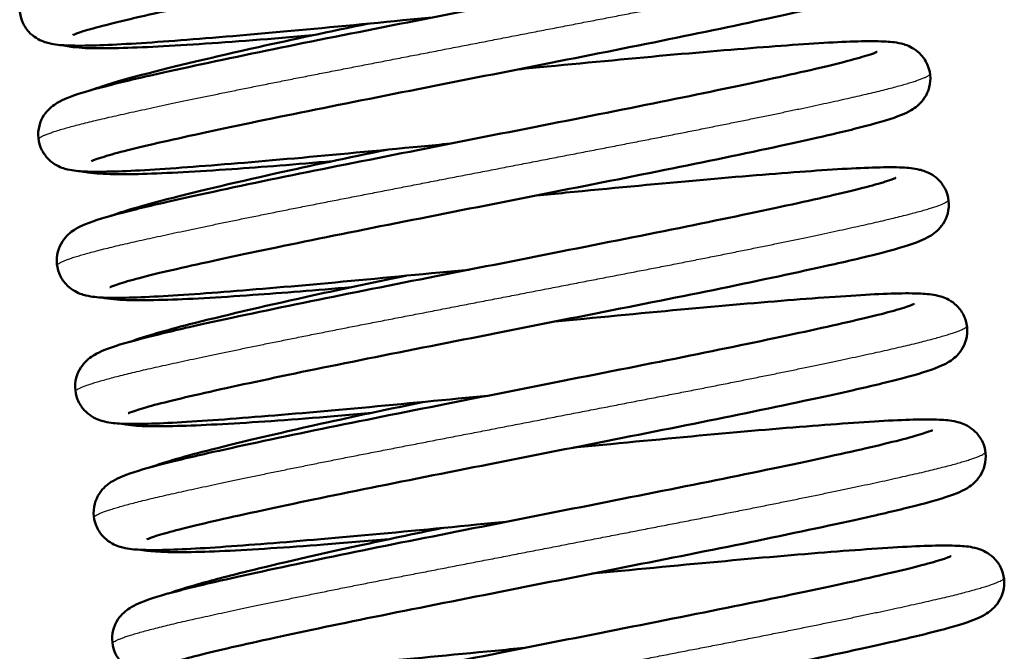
# Model space of a CAD drawing. Header units: millimetres. Extents: x 70 to 1011, y -602 to 1647.
# Tile 37 of 98: x 771 to 787, y 395 to 406. Entities that reach past the tile are written whole.
import ezdxf

# ---------------------------------------------------------------- set-up
doc = ezdxf.new("R2010")
doc.units = ezdxf.units.MM
doc.header["$LTSCALE"] = 0.75
doc.layers.add('Visible', color=7, linetype='Continuous', lineweight=50)
doc.layers.add('Visible Narrow', color=7, linetype='Continuous', lineweight=25)

msp = doc.modelspace()

# ---------------------------------------------------------------- linework, layer by layer
at = {"layer": 'Visible', "extrusion": (-1, -2.22045e-16, 2.96652e-13)}
for p, q in [((778.847, 404.748, 17), (778.847, 404.743, 17)), ((778.847, 395.317, 17), (778.847, 395.311, 17))]:
    msp.add_line(p, q, dxfattribs=at)
at = {"layer": 'Visible'}
for points, knots in [([(778.199, 408.843, 24.327), (778.359, 408.858, 24.342), (778.518, 408.873, 24.362), (779.391, 408.957, 24.505), (780.096, 409.025, 24.743), (781.381, 409.14, 25.425), (781.977, 409.189, 25.88), (782.984, 409.264, 26.943), (783.407, 409.29, 27.564), (783.892, 409.303, 28.57), (784.031, 409.303, 28.927), (784.248, 409.292, 29.585), (784.327, 409.287, 29.887), (784.484, 409.249, 30.337), (784.552, 409.231, 30.494), (784.678, 409.151, 30.683), (784.72, 409.118, 30.737), (784.801, 409.028, 30.836), (784.84, 408.968, 30.882), (784.891, 408.839, 30.965), (784.905, 408.77, 31.003), (784.907, 408.633, 31.082), (784.895, 408.565, 31.124), (784.852, 408.444, 31.216), (784.821, 408.391, 31.269), (784.757, 408.306, 31.387), (784.724, 408.274, 31.454), (784.658, 408.218, 31.61), (784.626, 408.197, 31.703), (784.54, 408.146, 31.975), (784.491, 408.124, 32.16), (784.284, 408.04, 32.894), (784.095, 407.984, 33.44), (783.621, 407.859, 34.39), (783.356, 407.796, 34.808), (782.568, 407.617, 35.802), (781.969, 407.489, 36.335), (780.69, 407.225, 37.117), (780.002, 407.088, 37.394), (778.594, 406.81, 37.704), (777.857, 406.664, 37.74), (776.434, 406.382, 37.57), (775.729, 406.244, 37.364), (774.445, 405.983, 36.74), (773.848, 405.858, 36.315), (772.836, 405.638, 35.307), (772.406, 405.54, 34.709), (771.948, 405.422, 33.755), (771.824, 405.387, 33.433), (771.645, 405.331, 32.795), (771.583, 405.307, 32.478), (771.563, 405.298, 32.107), (771.561, 405.297, 32.055), (771.561, 405.297, 32.003)], [46.387577, 46.387577, 46.387577, 46.387577, 46.435753, 46.435753, 46.654092, 46.654092, 46.873665, 46.873665, 47.093989, 47.093989, 47.208548, 47.208548, 47.301888, 47.301888, 47.351826, 47.351826, 47.374099, 47.374099, 47.398914, 47.398914, 47.422497, 47.422497, 47.446194, 47.446194, 47.469907, 47.469907, 47.49383, 47.49383, 47.523543, 47.523543, 47.58099, 47.58099, 47.753689, 47.753689, 47.901694, 47.901694, 48.138099, 48.138099, 48.358486, 48.358486, 48.578332, 48.578332, 48.796607, 48.796607, 49.013789, 49.013789, 49.230267, 49.230267, 49.333495, 49.333495, 49.429557, 49.429557, 49.445063, 49.445063, 49.445063, 49.445063]), ([(777.404, 405.582, 24.327), (777.244, 405.567, 24.342), (777.085, 405.552, 24.362), (776.212, 405.468, 24.505), (775.508, 405.4, 24.743), (774.222, 405.285, 25.425), (773.626, 405.236, 25.88), (772.619, 405.161, 26.943), (772.196, 405.135, 27.564), (771.711, 405.123, 28.57), (771.572, 405.123, 28.927), (771.356, 405.133, 29.585), (771.276, 405.138, 29.887), (771.119, 405.176, 30.337), (771.051, 405.194, 30.494), (770.926, 405.274, 30.683), (770.884, 405.307, 30.737), (770.802, 405.397, 30.836), (770.763, 405.457, 30.882), (770.712, 405.586, 30.965), (770.698, 405.656, 31.003), (770.696, 405.792, 31.082), (770.709, 405.86, 31.124), (770.751, 405.981, 31.216), (770.782, 406.034, 31.269), (770.846, 406.119, 31.387), (770.879, 406.151, 31.454), (770.945, 406.207, 31.61), (770.978, 406.228, 31.703), (771.064, 406.279, 31.975), (771.112, 406.301, 32.16), (771.319, 406.386, 32.894), (771.508, 406.442, 33.44), (771.982, 406.567, 34.39), (772.247, 406.63, 34.808), (773.035, 406.808, 35.802), (773.634, 406.936, 36.335), (774.914, 407.201, 37.117), (775.602, 407.337, 37.394), (777.009, 407.616, 37.704), (777.746, 407.762, 37.74), (779.169, 408.043, 37.57), (779.874, 408.182, 37.364), (781.158, 408.442, 36.74), (781.756, 408.567, 36.315), (782.768, 408.787, 35.307), (783.197, 408.885, 34.709), (783.656, 409.003, 33.755), (783.779, 409.038, 33.433), (783.958, 409.094, 32.795), (784.02, 409.118, 32.478), (784.04, 409.127, 32.107), (784.042, 409.128, 32.055), (784.042, 409.128, 32.003)], [48.541675, 48.541675, 48.541675, 48.541675, 48.589851, 48.589851, 48.808189, 48.808189, 49.027763, 49.027763, 49.248087, 49.248087, 49.362646, 49.362646, 49.455986, 49.455986, 49.505924, 49.505924, 49.528197, 49.528197, 49.553012, 49.553012, 49.576595, 49.576595, 49.600292, 49.600292, 49.624005, 49.624005, 49.647928, 49.647928, 49.67764, 49.67764, 49.735088, 49.735088, 49.907787, 49.907787, 50.055792, 50.055792, 50.292197, 50.292197, 50.512584, 50.512584, 50.73243, 50.73243, 50.950705, 50.950705, 51.167887, 51.167887, 51.384365, 51.384365, 51.487593, 51.487593, 51.583655, 51.583655, 51.599161, 51.599161, 51.599161, 51.599161]), ([(778.5, 406.791, 24.327), (778.66, 406.806, 24.342), (778.819, 406.821, 24.362), (779.692, 406.905, 24.505), (780.396, 406.973, 24.743), (781.681, 407.088, 25.425), (782.278, 407.137, 25.88), (783.285, 407.212, 26.943), (783.708, 407.238, 27.564), (784.193, 407.251, 28.57), (784.332, 407.251, 28.927), (784.548, 407.24, 29.585), (784.628, 407.235, 29.887), (784.785, 407.197, 30.337), (784.852, 407.179, 30.494), (784.978, 407.099, 30.683), (785.02, 407.066, 30.737), (785.102, 406.976, 30.836), (785.141, 406.916, 30.882), (785.192, 406.787, 30.965), (785.206, 406.718, 31.003), (785.207, 406.581, 31.082), (785.195, 406.513, 31.124), (785.152, 406.392, 31.216), (785.121, 406.339, 31.269), (785.058, 406.254, 31.387), (785.025, 406.222, 31.454), (784.958, 406.166, 31.61), (784.926, 406.145, 31.703), (784.84, 406.094, 31.975), (784.792, 406.072, 32.16), (784.585, 405.987, 32.894), (784.396, 405.932, 33.44), (783.922, 405.807, 34.39), (783.656, 405.744, 34.808), (782.869, 405.565, 35.802), (782.269, 405.437, 36.335), (780.99, 405.173, 37.117), (780.302, 405.036, 37.394), (778.895, 404.758, 37.704), (778.157, 404.612, 37.74), (776.735, 404.33, 37.57), (776.03, 404.191, 37.364), (774.745, 403.931, 36.74), (774.148, 403.806, 36.315), (773.136, 403.586, 35.307), (772.707, 403.488, 34.709), (772.248, 403.37, 33.755), (772.125, 403.335, 33.433), (771.946, 403.279, 32.795), (771.884, 403.255, 32.478), (771.863, 403.246, 32.107), (771.862, 403.245, 32.055), (771.862, 403.245, 32.003)], [50.697931, 50.697931, 50.697931, 50.697931, 50.746106, 50.746106, 50.964445, 50.964445, 51.184018, 51.184018, 51.404342, 51.404342, 51.518901, 51.518901, 51.612241, 51.612241, 51.662179, 51.662179, 51.684453, 51.684453, 51.709267, 51.709267, 51.732851, 51.732851, 51.756547, 51.756547, 51.780261, 51.780261, 51.804184, 51.804184, 51.833896, 51.833896, 51.891344, 51.891344, 52.064042, 52.064042, 52.212048, 52.212048, 52.448452, 52.448452, 52.668839, 52.668839, 52.888685, 52.888685, 53.10696, 53.10696, 53.324142, 53.324142, 53.54062, 53.54062, 53.643848, 53.643848, 53.73991, 53.73991, 53.755416, 53.755416, 53.755416, 53.755416]), ([(777.705, 403.53, 24.327), (777.545, 403.515, 24.342), (777.386, 403.5, 24.362), (776.513, 403.416, 24.505), (775.808, 403.348, 24.743), (774.523, 403.233, 25.425), (773.927, 403.184, 25.88), (772.92, 403.109, 26.943), (772.497, 403.083, 27.564), (772.011, 403.071, 28.57), (771.872, 403.071, 28.927), (771.656, 403.081, 29.585), (771.577, 403.086, 29.887), (771.42, 403.124, 30.337), (771.352, 403.142, 30.494), (771.226, 403.222, 30.683), (771.184, 403.255, 30.737), (771.102, 403.345, 30.836), (771.063, 403.405, 30.882), (771.013, 403.534, 30.965), (770.999, 403.604, 31.003), (770.997, 403.74, 31.082), (771.009, 403.808, 31.124), (771.052, 403.929, 31.216), (771.083, 403.982, 31.269), (771.147, 404.067, 31.387), (771.18, 404.099, 31.454), (771.246, 404.155, 31.61), (771.278, 404.176, 31.703), (771.364, 404.227, 31.975), (771.413, 404.249, 32.16), (771.619, 404.334, 32.894), (771.809, 404.39, 33.44), (772.283, 404.514, 34.39), (772.548, 404.578, 34.808), (773.335, 404.756, 35.802), (773.935, 404.884, 36.335), (775.214, 405.149, 37.117), (775.902, 405.285, 37.394), (777.309, 405.564, 37.704), (778.047, 405.71, 37.74), (779.47, 405.991, 37.57), (780.174, 406.13, 37.364), (781.459, 406.39, 36.74), (782.056, 406.515, 36.315), (783.068, 406.735, 35.307), (783.498, 406.833, 34.709), (783.956, 406.951, 33.755), (784.08, 406.986, 33.433), (784.258, 407.042, 32.795), (784.321, 407.066, 32.478), (784.341, 407.075, 32.107), (784.342, 407.076, 32.055), (784.342, 407.076, 32.003)], [44.231322, 44.231322, 44.231322, 44.231322, 44.279497, 44.279497, 44.497836, 44.497836, 44.717409, 44.717409, 44.937734, 44.937734, 45.052292, 45.052292, 45.145632, 45.145632, 45.19557, 45.19557, 45.217844, 45.217844, 45.242658, 45.242658, 45.266242, 45.266242, 45.289939, 45.289939, 45.313652, 45.313652, 45.337575, 45.337575, 45.367287, 45.367287, 45.424735, 45.424735, 45.597434, 45.597434, 45.745439, 45.745439, 45.981843, 45.981843, 46.20223, 46.20223, 46.422076, 46.422076, 46.640351, 46.640351, 46.857533, 46.857533, 47.074012, 47.074012, 47.17724, 47.17724, 47.273302, 47.273302, 47.288807, 47.288807, 47.288807, 47.288807]), ([(771.858, 404.401, -28.18), (772.079, 404.481, -27.61), (772.358, 404.563, -27.059), (773.206, 404.786, -25.845), (773.851, 404.939, -25.213), (775.129, 405.224, -24.389), (775.738, 405.353, -24.115), (776.367, 405.483, -23.938)], [45.6914443, 45.6914443, 45.6914443, 45.6914443, 45.8756801, 45.8756801, 46.1406331, 46.1406331, 46.3399897, 46.3399897, 46.3399897, 46.3399897]), ([(775.475, 405.296, -36.554), (775.469, 405.295, -36.551), (775.463, 405.295, -36.549), (774.789, 405.235, -36.253), (774.159, 405.186, -35.844), (773.072, 405.115, -34.856), (772.603, 405.09, -34.265), (771.87, 405.079, -32.992), (771.623, 405.079, -32.292), (771.386, 405.132, -31.601)], [48.9563152, 48.9563152, 48.9563152, 48.9563152, 48.9581811, 48.9581811, 49.1780981, 49.1780981, 49.3992502, 49.3992502, 49.6188539, 49.6188539, 49.6188539, 49.6188539]), ([(778.8, 404.739, 24.327), (778.96, 404.754, 24.342), (779.119, 404.769, 24.362), (779.992, 404.853, 24.505), (780.697, 404.921, 24.743), (781.982, 405.036, 25.425), (782.578, 405.085, 25.88), (783.585, 405.16, 26.943), (784.008, 405.186, 27.564), (784.493, 405.199, 28.57), (784.632, 405.199, 28.927), (784.849, 405.188, 29.585), (784.928, 405.183, 29.887), (785.085, 405.145, 30.337), (785.153, 405.127, 30.494), (785.279, 405.047, 30.683), (785.321, 405.014, 30.737), (785.402, 404.924, 30.836), (785.441, 404.864, 30.882), (785.492, 404.735, 30.965), (785.506, 404.666, 31.003), (785.508, 404.529, 31.082), (785.496, 404.461, 31.124), (785.453, 404.34, 31.216), (785.422, 404.287, 31.269), (785.358, 404.202, 31.387), (785.325, 404.17, 31.454), (785.259, 404.114, 31.61), (785.227, 404.093, 31.703), (785.14, 404.042, 31.975), (785.092, 404.02, 32.16), (784.885, 403.935, 32.894), (784.696, 403.879, 33.44), (784.222, 403.755, 34.39), (783.957, 403.692, 34.808), (783.169, 403.513, 35.802), (782.57, 403.385, 36.335), (781.291, 403.121, 37.117), (780.602, 402.984, 37.394), (779.195, 402.706, 37.704), (778.458, 402.56, 37.74), (777.035, 402.278, 37.57), (776.33, 402.139, 37.364), (775.046, 401.879, 36.74), (774.449, 401.754, 36.315), (773.437, 401.534, 35.307), (773.007, 401.436, 34.709), (772.549, 401.318, 33.755), (772.425, 401.283, 33.433), (772.246, 401.227, 32.795), (772.184, 401.203, 32.478), (772.164, 401.194, 32.107), (772.162, 401.193, 32.055), (772.162, 401.193, 32.003)], [55.008284, 55.008284, 55.008284, 55.008284, 55.056459, 55.056459, 55.274798, 55.274798, 55.494372, 55.494372, 55.714696, 55.714696, 55.829255, 55.829255, 55.922595, 55.922595, 55.972533, 55.972533, 55.994806, 55.994806, 56.019621, 56.019621, 56.043204, 56.043204, 56.066901, 56.066901, 56.090614, 56.090614, 56.114537, 56.114537, 56.144249, 56.144249, 56.201697, 56.201697, 56.374396, 56.374396, 56.522401, 56.522401, 56.758805, 56.758805, 56.979192, 56.979192, 57.199039, 57.199039, 57.417314, 57.417314, 57.634496, 57.634496, 57.850974, 57.850974, 57.954202, 57.954202, 58.050264, 58.050264, 58.065769, 58.065769, 58.065769, 58.065769]), ([(778.005, 401.478, 24.327), (777.845, 401.463, 24.342), (777.686, 401.448, 24.362), (776.813, 401.364, 24.505), (776.109, 401.296, 24.743), (774.823, 401.181, 25.425), (774.227, 401.132, 25.88), (773.22, 401.057, 26.943), (772.797, 401.031, 27.564), (772.312, 401.019, 28.57), (772.173, 401.019, 28.927), (771.957, 401.029, 29.585), (771.877, 401.034, 29.887), (771.72, 401.072, 30.337), (771.652, 401.09, 30.494), (771.527, 401.17, 30.683), (771.484, 401.203, 30.737), (771.403, 401.293, 30.836), (771.364, 401.353, 30.882), (771.313, 401.482, 30.965), (771.299, 401.552, 31.003), (771.297, 401.688, 31.082), (771.31, 401.756, 31.124), (771.352, 401.877, 31.216), (771.383, 401.93, 31.269), (771.447, 402.015, 31.387), (771.48, 402.047, 31.454), (771.546, 402.103, 31.61), (771.579, 402.124, 31.703), (771.665, 402.175, 31.975), (771.713, 402.197, 32.16), (771.92, 402.282, 32.894), (772.109, 402.338, 33.44), (772.583, 402.462, 34.39), (772.848, 402.526, 34.808), (773.636, 402.704, 35.802), (774.235, 402.832, 36.335), (775.515, 403.097, 37.117), (776.203, 403.233, 37.394), (777.61, 403.512, 37.704), (778.347, 403.658, 37.74), (779.77, 403.939, 37.57), (780.475, 404.078, 37.364), (781.759, 404.338, 36.74), (782.357, 404.463, 36.315), (783.369, 404.683, 35.307), (783.798, 404.781, 34.709), (784.257, 404.899, 33.755), (784.38, 404.934, 33.433), (784.559, 404.99, 32.795), (784.621, 405.014, 32.478), (784.641, 405.023, 32.107), (784.643, 405.024, 32.055), (784.643, 405.024, 32.003)], [39.920969, 39.920969, 39.920969, 39.920969, 39.969144, 39.969144, 40.187483, 40.187483, 40.407056, 40.407056, 40.62738, 40.62738, 40.741939, 40.741939, 40.835279, 40.835279, 40.885217, 40.885217, 40.90749, 40.90749, 40.932305, 40.932305, 40.955888, 40.955888, 40.979585, 40.979585, 41.003299, 41.003299, 41.027222, 41.027222, 41.056934, 41.056934, 41.114382, 41.114382, 41.28708, 41.28708, 41.435086, 41.435086, 41.67149, 41.67149, 41.891877, 41.891877, 42.111723, 42.111723, 42.329998, 42.329998, 42.54718, 42.54718, 42.763658, 42.763658, 42.866886, 42.866886, 42.962948, 42.962948, 42.978454, 42.978454, 42.978454, 42.978454]), ([(772.175, 402.353, -28.123), (772.39, 402.431, -27.57), (772.661, 402.511, -27.035), (773.495, 402.731, -25.829), (774.14, 402.884, -25.193), (775.423, 403.17, -24.36), (776.035, 403.3, -24.083), (776.669, 403.431, -23.904)], [41.3664287, 41.3664287, 41.3664287, 41.3664287, 41.5453154, 41.5453154, 41.8112783, 41.8112783, 42.0120336, 42.0120336, 42.0120336, 42.0120336]), ([(775.783, 403.245, -36.518), (775.195, 403.193, -36.262), (774.639, 403.149, -35.918), (773.582, 403.076, -35.038), (773.089, 403.048, -34.467), (772.291, 403.026, -33.202), (772, 403.029, -32.486), (771.741, 403.072, -31.71), (771.723, 403.075, -31.653), (771.704, 403.079, -31.596)], [44.6291317, 44.6291317, 44.6291317, 44.6291317, 44.8215314, 44.8215314, 45.0424795, 45.0424795, 45.2703014, 45.2703014, 45.2883154, 45.2883154, 45.2883154, 45.2883154]), ([(779.101, 402.687, 24.327), (779.261, 402.702, 24.342), (779.42, 402.717, 24.362), (780.292, 402.801, 24.505), (780.997, 402.869, 24.743), (782.282, 402.984, 25.425), (782.879, 403.033, 25.88), (783.886, 403.108, 26.943), (784.309, 403.134, 27.564), (784.794, 403.147, 28.57), (784.933, 403.147, 28.927), (785.149, 403.136, 29.585), (785.229, 403.131, 29.887), (785.386, 403.093, 30.337), (785.453, 403.075, 30.494), (785.579, 402.995, 30.683), (785.621, 402.962, 30.737), (785.703, 402.872, 30.836), (785.742, 402.812, 30.882), (785.793, 402.683, 30.965), (785.807, 402.614, 31.003), (785.808, 402.477, 31.082), (785.796, 402.409, 31.124), (785.753, 402.288, 31.216), (785.722, 402.235, 31.269), (785.659, 402.15, 31.387), (785.626, 402.118, 31.454), (785.559, 402.062, 31.61), (785.527, 402.041, 31.703), (785.441, 401.99, 31.975), (785.392, 401.968, 32.16), (785.186, 401.883, 32.894), (784.997, 401.827, 33.44), (784.523, 401.703, 34.39), (784.257, 401.639, 34.808), (783.47, 401.461, 35.802), (782.87, 401.333, 36.335), (781.591, 401.068, 37.117), (780.903, 400.932, 37.394), (779.496, 400.653, 37.704), (778.758, 400.507, 37.74), (777.336, 400.226, 37.57), (776.631, 400.087, 37.364), (775.346, 399.827, 36.74), (774.749, 399.702, 36.315), (773.737, 399.482, 35.307), (773.308, 399.384, 34.709), (772.849, 399.266, 33.755), (772.726, 399.231, 33.433), (772.547, 399.175, 32.795), (772.485, 399.151, 32.478), (772.464, 399.142, 32.107), (772.463, 399.141, 32.055), (772.463, 399.141, 32.003)], [59.318638, 59.318638, 59.318638, 59.318638, 59.366813, 59.366813, 59.585152, 59.585152, 59.804725, 59.804725, 60.025049, 60.025049, 60.139608, 60.139608, 60.232948, 60.232948, 60.282886, 60.282886, 60.305159, 60.305159, 60.329974, 60.329974, 60.353557, 60.353557, 60.377254, 60.377254, 60.400968, 60.400968, 60.424891, 60.424891, 60.454603, 60.454603, 60.512051, 60.512051, 60.684749, 60.684749, 60.832755, 60.832755, 61.069159, 61.069159, 61.289546, 61.289546, 61.509392, 61.509392, 61.727667, 61.727667, 61.944849, 61.944849, 62.161327, 62.161327, 62.264555, 62.264555, 62.360617, 62.360617, 62.376123, 62.376123, 62.376123, 62.376123]), ([(778.306, 399.426, 24.327), (778.146, 399.411, 24.342), (777.987, 399.396, 24.362), (777.114, 399.312, 24.505), (776.409, 399.244, 24.743), (775.124, 399.129, 25.425), (774.528, 399.08, 25.88), (773.521, 399.005, 26.943), (773.098, 398.979, 27.564), (772.612, 398.966, 28.57), (772.473, 398.966, 28.927), (772.257, 398.977, 29.585), (772.178, 398.982, 29.887), (772.021, 399.02, 30.337), (771.953, 399.038, 30.494), (771.827, 399.118, 30.683), (771.785, 399.151, 30.737), (771.703, 399.241, 30.836), (771.664, 399.301, 30.882), (771.614, 399.43, 30.965), (771.6, 399.499, 31.003), (771.598, 399.636, 31.082), (771.61, 399.704, 31.124), (771.653, 399.825, 31.216), (771.684, 399.878, 31.269), (771.748, 399.963, 31.387), (771.781, 399.995, 31.454), (771.847, 400.051, 31.61), (771.879, 400.072, 31.703), (771.965, 400.123, 31.975), (772.014, 400.145, 32.16), (772.22, 400.23, 32.894), (772.41, 400.286, 33.44), (772.884, 400.41, 34.39), (773.149, 400.474, 34.808), (773.936, 400.652, 35.802), (774.536, 400.78, 36.335), (775.815, 401.045, 37.117), (776.503, 401.181, 37.394), (777.91, 401.46, 37.704), (778.648, 401.606, 37.74), (780.071, 401.887, 37.57), (780.775, 402.026, 37.364), (782.06, 402.286, 36.74), (782.657, 402.411, 36.315), (783.669, 402.631, 35.307), (784.099, 402.729, 34.709), (784.557, 402.847, 33.755), (784.681, 402.882, 33.433), (784.859, 402.938, 32.795), (784.922, 402.962, 32.478), (784.942, 402.971, 32.107), (784.943, 402.972, 32.055), (784.943, 402.972, 32.003)], [35.610615, 35.610615, 35.610615, 35.610615, 35.65879, 35.65879, 35.877129, 35.877129, 36.096702, 36.096702, 36.317027, 36.317027, 36.431586, 36.431586, 36.524926, 36.524926, 36.574864, 36.574864, 36.597137, 36.597137, 36.621952, 36.621952, 36.645535, 36.645535, 36.669232, 36.669232, 36.692945, 36.692945, 36.716868, 36.716868, 36.74658, 36.74658, 36.804028, 36.804028, 36.976727, 36.976727, 37.124732, 37.124732, 37.361137, 37.361137, 37.581523, 37.581523, 37.80137, 37.80137, 38.019645, 38.019645, 38.236827, 38.236827, 38.453305, 38.453305, 38.556533, 38.556533, 38.652595, 38.652595, 38.6681, 38.6681, 38.6681, 38.6681]), ([(772.493, 400.306, -28.06), (772.74, 400.395, -27.434), (773.061, 400.487, -26.833), (773.973, 400.721, -25.608), (774.63, 400.875, -25.01), (775.861, 401.147, -24.266), (776.407, 401.263, -24.03), (776.971, 401.379, -23.87)], [37.0412896, 37.0412896, 37.0412896, 37.0412896, 37.2438905, 37.2438905, 37.5048631, 37.5048631, 37.6831724, 37.6831724, 37.6831724, 37.6831724]), ([(776.09, 401.195, -36.482), (775.516, 401.144, -36.231), (774.972, 401.101, -35.898), (773.921, 401.027, -35.034), (773.425, 400.998, -34.466), (772.619, 400.976, -33.207), (772.323, 400.978, -32.494), (772.063, 401.019, -31.716), (772.044, 401.022, -31.656), (772.024, 401.026, -31.597)], [40.3019128, 40.3019128, 40.3019128, 40.3019128, 40.489788, 40.489788, 40.7107079, 40.7107079, 40.9382987, 40.9382987, 40.9571443, 40.9571443, 40.9571443, 40.9571443]), ([(779.401, 400.635, 24.327), (779.561, 400.65, 24.342), (779.72, 400.665, 24.362), (780.593, 400.749, 24.505), (781.298, 400.817, 24.743), (782.583, 400.932, 25.425), (783.179, 400.981, 25.88), (784.186, 401.056, 26.943), (784.609, 401.082, 27.564), (785.094, 401.095, 28.57), (785.233, 401.095, 28.927), (785.45, 401.084, 29.585), (785.529, 401.079, 29.887), (785.686, 401.041, 30.337), (785.754, 401.023, 30.494), (785.879, 400.943, 30.683), (785.922, 400.91, 30.737), (786.003, 400.82, 30.836), (786.042, 400.76, 30.882), (786.093, 400.631, 30.965), (786.107, 400.562, 31.003), (786.109, 400.425, 31.082), (786.097, 400.357, 31.124), (786.054, 400.236, 31.216), (786.023, 400.183, 31.269), (785.959, 400.098, 31.387), (785.926, 400.066, 31.454), (785.86, 400.01, 31.61), (785.828, 399.989, 31.703), (785.741, 399.938, 31.975), (785.693, 399.916, 32.16), (785.486, 399.831, 32.894), (785.297, 399.775, 33.44), (784.823, 399.651, 34.39), (784.558, 399.587, 34.808), (783.77, 399.409, 35.802), (783.171, 399.281, 36.335), (781.892, 399.016, 37.117), (781.203, 398.88, 37.394), (779.796, 398.601, 37.704), (779.059, 398.455, 37.74), (777.636, 398.174, 37.57), (776.931, 398.035, 37.364), (775.647, 397.775, 36.74), (775.05, 397.65, 36.315), (774.038, 397.43, 35.307), (773.608, 397.332, 34.709), (773.149, 397.214, 33.755), (773.026, 397.179, 33.433), (772.847, 397.123, 32.795), (772.785, 397.099, 32.478), (772.765, 397.09, 32.107), (772.763, 397.089, 32.055), (772.763, 397.089, 32.003)], [63.628991, 63.628991, 63.628991, 63.628991, 63.677166, 63.677166, 63.895505, 63.895505, 64.115078, 64.115078, 64.335403, 64.335403, 64.449961, 64.449961, 64.543301, 64.543301, 64.593239, 64.593239, 64.615513, 64.615513, 64.640327, 64.640327, 64.663911, 64.663911, 64.687608, 64.687608, 64.711321, 64.711321, 64.735244, 64.735244, 64.764956, 64.764956, 64.822404, 64.822404, 64.995103, 64.995103, 65.143108, 65.143108, 65.379512, 65.379512, 65.599899, 65.599899, 65.819745, 65.819745, 66.03802, 66.03802, 66.255202, 66.255202, 66.471681, 66.471681, 66.574909, 66.574909, 66.670971, 66.670971, 66.686476, 66.686476, 66.686476, 66.686476]), ([(778.606, 397.374, 24.327), (778.446, 397.359, 24.342), (778.287, 397.344, 24.362), (777.414, 397.26, 24.505), (776.71, 397.192, 24.743), (775.424, 397.077, 25.425), (774.828, 397.028, 25.88), (773.821, 396.953, 26.943), (773.398, 396.927, 27.564), (772.913, 396.914, 28.57), (772.774, 396.914, 28.927), (772.558, 396.925, 29.585), (772.478, 396.93, 29.887), (772.321, 396.968, 30.337), (772.253, 396.986, 30.494), (772.128, 397.066, 30.683), (772.085, 397.099, 30.737), (772.004, 397.189, 30.836), (771.965, 397.249, 30.882), (771.914, 397.378, 30.965), (771.9, 397.447, 31.003), (771.898, 397.584, 31.082), (771.911, 397.652, 31.124), (771.953, 397.773, 31.216), (771.984, 397.826, 31.269), (772.048, 397.911, 31.387), (772.081, 397.943, 31.454), (772.147, 397.999, 31.61), (772.18, 398.02, 31.703), (772.266, 398.071, 31.975), (772.314, 398.093, 32.16), (772.521, 398.178, 32.894), (772.71, 398.234, 33.44), (773.184, 398.358, 34.39), (773.449, 398.422, 34.807), (774.237, 398.6, 35.802), (774.836, 398.728, 36.335), (776.116, 398.993, 37.117), (776.804, 399.129, 37.394), (778.211, 399.408, 37.704), (778.948, 399.554, 37.74), (780.371, 399.835, 37.57), (781.076, 399.974, 37.364), (782.36, 400.234, 36.74), (782.958, 400.359, 36.315), (783.97, 400.579, 35.307), (784.399, 400.677, 34.709), (784.858, 400.795, 33.755), (784.981, 400.83, 33.433), (785.16, 400.886, 32.795), (785.222, 400.91, 32.478), (785.242, 400.919, 32.107), (785.244, 400.92, 32.055), (785.244, 400.92, 32.003)], [31.300262, 31.300262, 31.300262, 31.300262, 31.348437, 31.348437, 31.566776, 31.566776, 31.786349, 31.786349, 32.006674, 32.006674, 32.121232, 32.121232, 32.214572, 32.214572, 32.26451, 32.26451, 32.286784, 32.286784, 32.311598, 32.311598, 32.335182, 32.335182, 32.358878, 32.358878, 32.382592, 32.382592, 32.406515, 32.406515, 32.436227, 32.436227, 32.493675, 32.493675, 32.666373, 32.666373, 32.814379, 32.814379, 33.050783, 33.050783, 33.27117, 33.27117, 33.491016, 33.491016, 33.709291, 33.709291, 33.926473, 33.926473, 34.142951, 34.142951, 34.246179, 34.246179, 34.342241, 34.342241, 34.357747, 34.357747, 34.357747, 34.357747]), ([(772.81, 398.259, -28.001), (773.066, 398.35, -27.359), (773.4, 398.445, -26.744), (774.333, 398.683, -25.521), (774.989, 398.836, -24.935), (776.202, 399.104, -24.216), (776.729, 399.215, -23.991), (777.272, 399.327, -23.836)], [32.7157941, 32.7157941, 32.7157941, 32.7157941, 32.9239173, 32.9239173, 33.1825191, 33.1825191, 33.3545101, 33.3545101, 33.3545101, 33.3545101]), ([(776.398, 399.144, -36.446), (776.366, 399.141, -36.432), (776.335, 399.139, -36.418), (775.638, 399.078, -36.102), (775.013, 399.029, -35.685), (773.939, 398.96, -34.683), (773.477, 398.936, -34.086), (772.786, 398.928, -32.855), (772.562, 398.925, -32.212), (772.339, 398.973, -31.576)], [35.9737733, 35.9737733, 35.9737733, 35.9737733, 35.9841315, 35.9841315, 36.2041092, 36.2041092, 36.425328, 36.425328, 36.6274994, 36.6274994, 36.6274994, 36.6274994]), ([(779.702, 398.583, 24.327), (779.862, 398.598, 24.342), (780.021, 398.613, 24.362), (780.893, 398.697, 24.505), (781.598, 398.765, 24.743), (782.883, 398.88, 25.425), (783.48, 398.929, 25.88), (784.487, 399.004, 26.943), (784.91, 399.03, 27.564), (785.395, 399.042, 28.57), (785.534, 399.042, 28.927), (785.75, 399.032, 29.585), (785.83, 399.027, 29.887), (785.986, 398.989, 30.337), (786.054, 398.971, 30.494), (786.18, 398.891, 30.683), (786.222, 398.858, 30.737), (786.304, 398.768, 30.836), (786.343, 398.708, 30.882), (786.394, 398.579, 30.965), (786.407, 398.509, 31.003), (786.409, 398.373, 31.082), (786.397, 398.305, 31.124), (786.354, 398.184, 31.216), (786.323, 398.131, 31.269), (786.26, 398.046, 31.387), (786.227, 398.014, 31.454), (786.16, 397.958, 31.61), (786.128, 397.937, 31.703), (786.042, 397.886, 31.975), (785.993, 397.864, 32.16), (785.787, 397.779, 32.894), (785.598, 397.723, 33.44), (785.124, 397.599, 34.39), (784.858, 397.535, 34.808), (784.071, 397.357, 35.802), (783.471, 397.229, 36.335), (782.192, 396.964, 37.117), (781.504, 396.828, 37.394), (780.097, 396.549, 37.704), (779.359, 396.403, 37.74), (777.936, 396.122, 37.57), (777.232, 395.983, 37.364), (775.947, 395.723, 36.74), (775.35, 395.598, 36.315), (774.338, 395.378, 35.307), (773.909, 395.28, 34.709), (773.45, 395.162, 33.755), (773.326, 395.127, 33.433), (773.148, 395.071, 32.795), (773.086, 395.047, 32.478), (773.065, 395.038, 32.107), (773.064, 395.037, 32.055), (773.064, 395.037, 32.003)], [67.939344, 67.939344, 67.939344, 67.939344, 67.98752, 67.98752, 68.205858, 68.205858, 68.425432, 68.425432, 68.645756, 68.645756, 68.760315, 68.760315, 68.853655, 68.853655, 68.903593, 68.903593, 68.925866, 68.925866, 68.950681, 68.950681, 68.974264, 68.974264, 68.997961, 68.997961, 69.021674, 69.021674, 69.045597, 69.045597, 69.075309, 69.075309, 69.132757, 69.132757, 69.305456, 69.305456, 69.453461, 69.453461, 69.689866, 69.689866, 69.910253, 69.910253, 70.130099, 70.130099, 70.348374, 70.348374, 70.565556, 70.565556, 70.782034, 70.782034, 70.885262, 70.885262, 70.981324, 70.981324, 70.99683, 70.99683, 70.99683, 70.99683]), ([(778.907, 395.322, 24.327), (778.747, 395.307, 24.342), (778.587, 395.292, 24.362), (777.715, 395.208, 24.505), (777.01, 395.14, 24.743), (775.725, 395.025, 25.425), (775.129, 394.976, 25.88), (774.122, 394.901, 26.943), (773.699, 394.875, 27.564), (773.213, 394.862, 28.57), (773.074, 394.862, 28.927), (772.858, 394.873, 29.585), (772.779, 394.878, 29.887), (772.622, 394.916, 30.337), (772.554, 394.934, 30.494), (772.428, 395.014, 30.683), (772.386, 395.047, 30.737), (772.304, 395.137, 30.836), (772.265, 395.197, 30.882), (772.215, 395.326, 30.965), (772.201, 395.395, 31.003), (772.199, 395.532, 31.082), (772.211, 395.6, 31.124), (772.254, 395.721, 31.216), (772.285, 395.774, 31.269), (772.349, 395.859, 31.387), (772.382, 395.891, 31.454), (772.448, 395.947, 31.61), (772.48, 395.968, 31.703), (772.566, 396.019, 31.975), (772.615, 396.041, 32.16), (772.821, 396.126, 32.894), (773.011, 396.182, 33.44), (773.485, 396.306, 34.39), (773.75, 396.369, 34.808), (774.537, 396.548, 35.802), (775.137, 396.676, 36.335), (776.416, 396.94, 37.117), (777.104, 397.077, 37.394), (778.511, 397.356, 37.704), (779.249, 397.501, 37.74), (780.672, 397.783, 37.57), (781.376, 397.922, 37.364), (782.661, 398.182, 36.74), (783.258, 398.307, 36.315), (784.27, 398.527, 35.307), (784.7, 398.625, 34.709), (785.158, 398.743, 33.755), (785.282, 398.778, 33.433), (785.46, 398.834, 32.795), (785.523, 398.858, 32.478), (785.543, 398.867, 32.107), (785.544, 398.868, 32.055), (785.544, 398.868, 32.003)], [26.989908, 26.989908, 26.989908, 26.989908, 27.038083, 27.038083, 27.256422, 27.256422, 27.475995, 27.475995, 27.696319, 27.696319, 27.810878, 27.810878, 27.904218, 27.904218, 27.954157, 27.954157, 27.97643, 27.97643, 28.001245, 28.001245, 28.024828, 28.024828, 28.048525, 28.048525, 28.072239, 28.072239, 28.096162, 28.096162, 28.125874, 28.125874, 28.183322, 28.183322, 28.356022, 28.356022, 28.504027, 28.504027, 28.740431, 28.740431, 28.960818, 28.960818, 29.180664, 29.180664, 29.398939, 29.398939, 29.616121, 29.616121, 29.832599, 29.832599, 29.935827, 29.935827, 30.031889, 30.031889, 30.047394, 30.047394, 30.047394, 30.047394]), ([(773.119, 396.209, -27.965), (773.251, 396.256, -27.628), (773.403, 396.303, -27.298), (773.816, 396.422, -26.568), (774.094, 396.494, -26.174), (774.919, 396.698, -25.229), (775.542, 396.841, -24.727), (776.648, 397.082, -24.123), (777.104, 397.178, -23.936), (777.573, 397.275, -23.803)], [28.3869918, 28.3869918, 28.3869918, 28.3869918, 28.4963338, 28.4963338, 28.6410271, 28.6410271, 28.8776637, 28.8776637, 29.0260187, 29.0260187, 29.0260187, 29.0260187]), ([(776.707, 397.094, -36.41), (776.336, 397.061, -36.249), (775.98, 397.031, -36.054), (775.034, 396.958, -35.422), (774.483, 396.922, -34.906), (773.578, 396.88, -33.738), (773.213, 396.874, -33.074), (772.839, 396.896, -32.12), (772.751, 396.903, -31.85), (772.66, 396.92, -31.583)], [31.6456645, 31.6456645, 31.6456645, 31.6456645, 31.7666021, 31.7666021, 31.9876214, 31.9876214, 32.2101217, 32.2101217, 32.2950714, 32.2950714, 32.2950714, 32.2950714]), ([(780.002, 396.531, 24.327), (780.162, 396.546, 24.342), (780.321, 396.561, 24.362), (781.194, 396.645, 24.505), (781.899, 396.713, 24.743), (783.184, 396.828, 25.425), (783.78, 396.877, 25.88), (784.787, 396.952, 26.943), (785.21, 396.978, 27.564), (785.695, 396.99, 28.57), (785.834, 396.99, 28.927), (786.051, 396.98, 29.585), (786.13, 396.975, 29.887), (786.287, 396.937, 30.337), (786.355, 396.919, 30.494), (786.48, 396.839, 30.683), (786.523, 396.806, 30.737), (786.604, 396.716, 30.836), (786.643, 396.656, 30.882), (786.694, 396.527, 30.965), (786.708, 396.457, 31.003), (786.71, 396.321, 31.082), (786.698, 396.253, 31.124), (786.655, 396.132, 31.216), (786.624, 396.079, 31.269), (786.56, 395.994, 31.387), (786.527, 395.962, 31.454), (786.461, 395.906, 31.61), (786.429, 395.885, 31.703), (786.342, 395.834, 31.975), (786.294, 395.812, 32.16), (786.087, 395.727, 32.894), (785.898, 395.671, 33.44), (785.424, 395.547, 34.39), (785.159, 395.483, 34.808), (784.371, 395.305, 35.802), (783.772, 395.177, 36.335), (782.493, 394.912, 37.117), (781.804, 394.776, 37.394), (780.397, 394.497, 37.704), (779.66, 394.351, 37.74), (778.237, 394.07, 37.57), (777.532, 393.931, 37.364), (776.248, 393.671, 36.74), (775.651, 393.546, 36.315), (774.639, 393.326, 35.307), (774.209, 393.228, 34.709), (773.75, 393.11, 33.755), (773.627, 393.075, 33.433), (773.448, 393.019, 32.795), (773.386, 392.995, 32.478), (773.366, 392.986, 32.107), (773.364, 392.985, 32.055), (773.364, 392.985, 32.003)], [72.249698, 72.249698, 72.249698, 72.249698, 72.297873, 72.297873, 72.516212, 72.516212, 72.735785, 72.735785, 72.956109, 72.956109, 73.070668, 73.070668, 73.164008, 73.164008, 73.213946, 73.213946, 73.23622, 73.23622, 73.261034, 73.261034, 73.284618, 73.284618, 73.308314, 73.308314, 73.332028, 73.332028, 73.355951, 73.355951, 73.385663, 73.385663, 73.443111, 73.443111, 73.615809, 73.615809, 73.763815, 73.763815, 74.000219, 74.000219, 74.220606, 74.220606, 74.440452, 74.440452, 74.658727, 74.658727, 74.875909, 74.875909, 75.092387, 75.092387, 75.195615, 75.195615, 75.291677, 75.291677, 75.307183, 75.307183, 75.307183, 75.307183]), ([(779.207, 393.27, 24.327), (779.047, 393.255, 24.342), (778.888, 393.24, 24.362), (778.015, 393.156, 24.505), (777.311, 393.088, 24.743), (776.025, 392.973, 25.425), (775.429, 392.924, 25.88), (774.422, 392.849, 26.943), (773.999, 392.823, 27.564), (773.514, 392.81, 28.57), (773.375, 392.81, 28.927), (773.159, 392.821, 29.585), (773.079, 392.826, 29.887), (772.922, 392.864, 30.337), (772.854, 392.882, 30.494), (772.729, 392.962, 30.683), (772.686, 392.995, 30.737), (772.605, 393.085, 30.836), (772.566, 393.145, 30.882), (772.515, 393.274, 30.965), (772.501, 393.343, 31.003), (772.499, 393.48, 31.082), (772.512, 393.548, 31.124), (772.554, 393.669, 31.216), (772.585, 393.722, 31.269), (772.649, 393.807, 31.387), (772.682, 393.839, 31.454), (772.748, 393.895, 31.61), (772.781, 393.916, 31.702), (772.867, 393.967, 31.975), (772.915, 393.989, 32.16), (773.122, 394.073, 32.893), (773.311, 394.129, 33.44), (773.785, 394.254, 34.39), (774.05, 394.317, 34.807), (774.838, 394.496, 35.802), (775.437, 394.624, 36.335), (776.717, 394.888, 37.117), (777.405, 395.025, 37.394), (778.812, 395.303, 37.704), (779.549, 395.449, 37.74), (780.972, 395.731, 37.57), (781.677, 395.869, 37.364), (782.961, 396.13, 36.74), (783.558, 396.255, 36.315), (784.571, 396.475, 35.307), (785, 396.573, 34.71), (785.459, 396.691, 33.755), (785.582, 396.726, 33.433), (785.761, 396.782, 32.795), (785.823, 396.806, 32.478), (785.843, 396.815, 32.107), (785.845, 396.816, 32.055), (785.845, 396.816, 32.003)], [22.679555, 22.679555, 22.679555, 22.679555, 22.727735, 22.727735, 22.946074, 22.946074, 23.165647, 23.165647, 23.385971, 23.385971, 23.50053, 23.50053, 23.593868, 23.593868, 23.643803, 23.643803, 23.666076, 23.666076, 23.690891, 23.690891, 23.714474, 23.714474, 23.738171, 23.738171, 23.761884, 23.761884, 23.785807, 23.785807, 23.815519, 23.815519, 23.872965, 23.872965, 24.045658, 24.045658, 24.193667, 24.193667, 24.430072, 24.430072, 24.650458, 24.650458, 24.870305, 24.870305, 25.08858, 25.08858, 25.305762, 25.305762, 25.52224, 25.52224, 25.625468, 25.625468, 25.721531, 25.721531, 25.73704, 25.73704, 25.73704, 25.73704])]:
    msp.add_open_spline(points, degree=3, knots=knots, dxfattribs=at)
at = {"layer": 'Visible Narrow'}
for points, knots in [([(771.004, 403.597, 31), (770.989, 403.7, 33.356), (772.344, 404.003, 35.261), (773.699, 404.306, 37.167), (775.9, 404.733, 37.895), (778.102, 405.161, 38.623), (780.304, 405.588, 37.895), (782.506, 406.015, 37.167), (783.861, 406.318, 35.261), (785.216, 406.621, 33.356), (785.201, 406.724, 31)], [-0.54347826, -0.54347826, -0.54347826, -0.53913043, -0.53913043, -0.53478261, -0.53478261, -0.53043478, -0.53043478, -0.52608696, -0.52608696, -0.52173913, -0.52173913, -0.52173913]), ([(771.304, 401.545, 31), (771.289, 401.648, 33.356), (772.644, 401.951, 35.261), (773.999, 402.254, 37.167), (776.201, 402.681, 37.895), (778.403, 403.109, 38.623), (780.604, 403.536, 37.895), (782.806, 403.963, 37.167), (784.161, 404.266, 35.261), (785.516, 404.569, 33.356), (785.501, 404.672, 31)], [-0.58695652, -0.58695652, -0.58695652, -0.5826087, -0.5826087, -0.57826087, -0.57826087, -0.57391304, -0.57391304, -0.56956522, -0.56956522, -0.56521739, -0.56521739, -0.56521739]), ([(771.605, 399.493, 31), (771.59, 399.596, 33.356), (772.945, 399.899, 35.261), (774.3, 400.202, 37.167), (776.501, 400.629, 37.895), (778.703, 401.057, 38.623), (780.905, 401.484, 37.895), (783.107, 401.911, 37.167), (784.462, 402.214, 35.261), (785.817, 402.517, 33.356), (785.801, 402.62, 31)], [-0.63043478, -0.63043478, -0.63043478, -0.62608696, -0.62608696, -0.62173913, -0.62173913, -0.6173913, -0.6173913, -0.61304348, -0.61304348, -0.60869565, -0.60869565, -0.60869565]), ([(771.905, 397.441, 31), (771.89, 397.544, 33.356), (773.245, 397.847, 35.261), (774.6, 398.15, 37.167), (776.802, 398.577, 37.895), (779.004, 399.004, 38.623), (781.205, 399.432, 37.895), (783.407, 399.859, 37.167), (784.762, 400.162, 35.261), (786.117, 400.465, 33.356), (786.102, 400.568, 31)], [-0.67391304, -0.67391304, -0.67391304, -0.66956522, -0.66956522, -0.66521739, -0.66521739, -0.66086957, -0.66086957, -0.65652174, -0.65652174, -0.65217391, -0.65217391, -0.65217391]), ([(772.206, 395.389, 31), (772.191, 395.492, 33.356), (773.546, 395.795, 35.261), (774.901, 396.098, 37.167), (777.102, 396.525, 37.895), (779.304, 396.952, 38.623), (781.506, 397.38, 37.895), (783.707, 397.807, 37.167), (785.062, 398.11, 35.261), (786.417, 398.413, 33.356), (786.402, 398.516, 31)], [-0.7173913, -0.7173913, -0.7173913, -0.71304348, -0.71304348, -0.70869565, -0.70869565, -0.70434783, -0.70434783, -0.7, -0.7, -0.69565217, -0.69565217, -0.69565217]), ([(772.506, 393.337, 31), (772.491, 393.44, 33.356), (773.846, 393.743, 35.261), (775.201, 394.046, 37.167), (777.403, 394.473, 37.895), (779.605, 394.9, 38.623), (781.806, 395.328, 37.895), (784.008, 395.755, 37.167), (785.363, 396.058, 35.261), (786.718, 396.361, 33.356), (786.703, 396.464, 31)], [-0.76086957, -0.76086957, -0.76086957, -0.75652174, -0.75652174, -0.75217391, -0.75217391, -0.74782609, -0.74782609, -0.74347826, -0.74347826, -0.73913043, -0.73913043, -0.73913043])]:
    msp.add_rational_spline(points, [1, 0.951056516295, 1, 0.951056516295, 1, 0.951056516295, 1, 0.951056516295, 1, 0.951056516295, 1], degree=2, knots=knots, dxfattribs=at)

doc.saveas('drawing.dxf')
